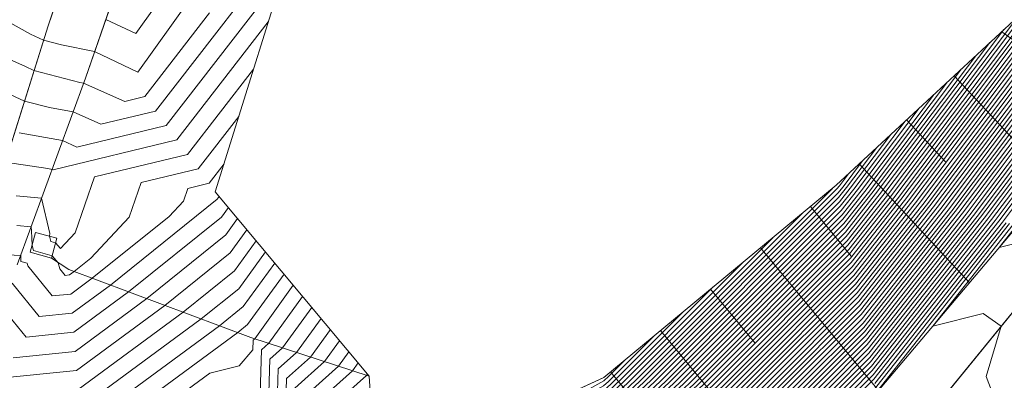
# Model space of a CAD drawing. Header units: metres. Extents: x 3490449 to 3490968, y 5754217 to 5754743.
# Tile 179 of 212: x 3490864 to 3490895, y 5754624 to 5754635. Entities that reach past the tile are written whole.
import ezdxf

# ---------------------------------------------------------------- set-up
doc = ezdxf.new("R2010")
doc.units = ezdxf.units.M
doc.header["$LTSCALE"] = 0.25
doc.linetypes.add('Kartierung-07$0$AUSGEZOGEN', pattern=[0])
for name, color, linetype, lineweight, true_color in [('Kartierung-07$0$$BOESCHUNG', 7, 'Continuous', 18, 0x82563a), ('Kartierung-07$0$$BRUCH', 7, 'Continuous', 18, 0x82563a), ('Kartierung-07$0$$HOEHEN_Haupt', 7, 'Continuous', 18, 0x82563a), ('Kartierung-07$0$$HOEHEN_Mittel', 7, 'Continuous', 18, 0x82563a), ('Kartierung-07$0$B_Befestigt', 7, 'Continuous', 18, 0x82563a), ('Kartierung-07$0$B_Boeschung_OK', 7, 'Continuous', 18, 0x82563a), ('Kartierung-07$0$B_Gelaendeknick', 7, 'Continuous', 18, 0x82563a), ('Kartierung-07$0$B_Mauer', 7, 'Kartierung-07$0$AUSGEZOGEN', 18, 0x82563a), ('Kartierung-07$0$B_Zaun', 7, 'Kartierung-07$0$AUSGEZOGEN', 18, 0x82563a), ('Kartierung-07$0$Hilfe_DGM', 7, 'Continuous', 18, 0x82563a)]:
    doc.layers.add(name, color=color, linetype=linetype, lineweight=lineweight, true_color=true_color)

msp = doc.modelspace()

# ---------------------------------------------------------------- linework, layer by layer
at = {"layer": 'Kartierung-07$0$$BOESCHUNG', "ltscale": 0.02}
for p, q in [((3490894.593, 5754634.502, 157.217), (3490895.96, 5754633.502, 155.763)), ((3490893.127, 5754633.141, 157.553), (3490896.113, 5754629.924, 153.333)), ((3490891.661, 5754631.78, 157.889), (3490892.86, 5754630.489, 156.221)), ((3490890.195, 5754630.42, 158.225), (3490893.6, 5754626.752, 153.445)), ((3490888.691, 5754629.103, 158.474), (3490889.953, 5754627.578, 156.64)), ((3490887.15, 5754627.829, 158.642), (3490890.792, 5754623.427, 153.582)), ((3490885.609, 5754626.554, 158.809), (3490886.973, 5754624.905, 156.903)), ((3490884.068, 5754625.279, 158.977), (3490887.792, 5754620.778, 153.733)), ((3490882.527, 5754624.004, 159.145), (3490883.923, 5754622.316, 157.164))]:
    msp.add_line(p, q, dxfattribs=at)
at = {"layer": 'Kartierung-07$0$$BRUCH', "ltscale": 0.02}
for p, q in [((3490865.17, 5754634.686), (3490867.947, 5754642.772)), ((3490869.152, 5754641.207), (3490866.321, 5754633.071)), ((3490865.17, 5754634.686), (3490862.993, 5754627.749)), ((3490889.489, 5754629.764), (3490894.966, 5754634.848)), ((3490864.218, 5754627.303), (3490866.321, 5754633.071)), ((3490882.316, 5754623.829), (3490889.489, 5754629.764)), ((3490864.621, 5754627.694), (3490864.784, 5754628.308)), ((3490864.784, 5754628.308), (3490865.437, 5754628.126)), ((3490890.733, 5754623.357), (3490895.094, 5754628.521)), ((3490865.274, 5754627.512), (3490865.437, 5754628.126)), ((3490864.621, 5754627.694), (3490865.274, 5754627.512)), ((3490865.814, 5754627.159), (3490865.274, 5754627.512)), ((3490891.819, 5754622.026), (3490896.23, 5754627.444)), ((3490871.425, 5754625.068), (3490865.814, 5754627.159)), ((3490875.081, 5754623.869), (3490871.425, 5754625.068)), ((3490875.297, 5754620.6), (3490882.316, 5754623.829))]:
    msp.add_line(p, q, dxfattribs=at)
at = {"layer": 'Kartierung-07$0$$HOEHEN_Haupt', "ltscale": 0.02}
for points in [[(3490863.437, 5754632.817), (3490864.44, 5754632.361), (3490865.218, 5754632.158), (3490865.94, 5754632.025), (3490866.8, 5754631.644), (3490868.486, 5754632.05), (3490872.874, 5754637.72)], [(3490856.34, 5754586.144), (3490856.648, 5754586.81), (3490858.784, 5754591.035), (3490860.537, 5754593.491), (3490861.584, 5754595.324), (3490863.228, 5754597.69), (3490864.441, 5754599.808), (3490865.76, 5754601.983), (3490865.894, 5754602.201), (3490867.088, 5754603.774), (3490868.352, 5754605.815), (3490870.507, 5754608.039), (3490872.008, 5754610.013), (3490872.719, 5754611.154), (3490874.82, 5754613.423), (3490876.287, 5754615.182), (3490877.216, 5754616.88), (3490878.457, 5754618.368), (3490882.283, 5754620.505), (3490884.15, 5754622.278), (3490885.585, 5754623.646), (3490889.848, 5754627.913), (3490891.039, 5754629.42), (3490894.97, 5754634.628)], [(3490857.1, 5754585.696), (3490857.741, 5754587.081), (3490859.503, 5754590.567), (3490860.95, 5754592.594), (3490862.365, 5754595.07), (3490863.726, 5754597.029), (3490865.271, 5754599.727), (3490866.367, 5754601.534), (3490866.53, 5754601.8), (3490867.985, 5754603.716), (3490869.042, 5754605.424), (3490870.845, 5754607.285), (3490872.559, 5754609.538), (3490873.37, 5754610.84), (3490875.133, 5754612.744), (3490876.802, 5754614.744), (3490877.582, 5754616.17), (3490879.06, 5754617.943), (3490882.275, 5754619.739), (3490884.574, 5754621.92), (3490886.338, 5754623.603), (3490889.978, 5754627.246), (3490891.598, 5754629.296), (3490894.987, 5754633.786)], [(3490863.61, 5754599.89), (3490865.153, 5754602.431), (3490865.257, 5754602.602), (3490866.191, 5754603.832), (3490867.662, 5754606.207), (3490870.169, 5754608.794), (3490871.458, 5754610.489), (3490872.068, 5754611.468), (3490874.507, 5754614.102), (3490875.772, 5754615.619), (3490876.85, 5754617.589), (3490877.855, 5754618.794), (3490882.291, 5754621.272), (3490883.727, 5754622.636), (3490884.831, 5754623.688), (3490889.719, 5754628.581), (3490890.48, 5754629.544), (3490893.357, 5754633.354)], [(3490895.005, 5754632.944), (3490892.157, 5754629.172), (3490890.107, 5754626.579), (3490887.092, 5754623.561), (3490884.997, 5754621.563), (3490882.268, 5754618.972), (3490879.663, 5754617.517), (3490877.948, 5754615.461), (3490877.317, 5754614.307), (3490875.446, 5754612.065), (3490874.022, 5754610.526), (3490873.11, 5754609.062), (3490871.184, 5754606.53), (3490869.733, 5754605.032), (3490868.882, 5754603.658), (3490867.166, 5754601.399), (3490866.975, 5754601.086), (3490866.101, 5754599.646), (3490864.224, 5754596.368), (3490863.146, 5754594.815), (3490861.363, 5754591.697), (3490860.223, 5754590.1), (3490858.834, 5754587.352), (3490857.861, 5754585.249)], [(3490858.621, 5754584.801), (3490859.927, 5754587.623), (3490860.943, 5754589.632), (3490861.776, 5754590.8), (3490863.926, 5754594.561), (3490864.722, 5754595.707), (3490866.931, 5754599.565), (3490867.582, 5754600.637), (3490867.803, 5754600.998), (3490869.778, 5754603.6), (3490870.423, 5754604.641), (3490871.522, 5754605.775), (3490873.661, 5754608.587), (3490874.673, 5754610.212), (3490875.759, 5754611.386), (3490877.832, 5754613.869), (3490878.314, 5754614.751), (3490880.265, 5754617.092), (3490882.26, 5754618.206), (3490885.42, 5754621.205), (3490887.846, 5754623.519), (3490890.237, 5754625.912), (3490892.716, 5754629.048), (3490895.022, 5754632.103)], [(3490862.78, 5754599.971), (3490864.546, 5754602.88), (3490864.621, 5754603.003), (3490865.294, 5754603.89), (3490866.972, 5754606.598), (3490869.831, 5754609.549), (3490870.907, 5754610.964), (3490871.417, 5754611.782), (3490874.193, 5754614.782), (3490875.257, 5754616.056), (3490876.484, 5754618.298), (3490877.252, 5754619.219), (3490882.298, 5754622.038), (3490883.304, 5754622.993), (3490884.077, 5754623.73), (3490889.589, 5754629.248), (3490889.922, 5754629.668), (3490891.177, 5754631.33)], [(3490859.382, 5754584.354), (3490861.02, 5754587.894), (3490861.662, 5754589.164), (3490862.189, 5754589.903), (3490864.707, 5754594.307), (3490865.221, 5754595.046), (3490867.762, 5754599.484), (3490868.189, 5754600.188), (3490868.439, 5754600.597), (3490870.675, 5754603.542), (3490871.113, 5754604.25), (3490871.86, 5754605.02), (3490874.211, 5754608.112), (3490875.324, 5754609.898), (3490876.072, 5754610.706), (3490878.347, 5754613.432), (3490878.68, 5754614.042), (3490880.868, 5754616.666), (3490882.252, 5754617.439), (3490885.843, 5754620.847), (3490888.6, 5754623.477), (3490890.366, 5754625.245), (3490893.274, 5754628.925), (3490895.039, 5754631.261)], [(3490860.142, 5754583.907), (3490862.113, 5754588.165), (3490862.382, 5754588.697), (3490862.602, 5754589.006), (3490865.488, 5754594.052), (3490865.719, 5754594.385), (3490868.592, 5754599.403), (3490868.797, 5754599.74), (3490869.076, 5754600.197), (3490871.572, 5754603.484), (3490871.804, 5754603.858), (3490872.198, 5754604.266), (3490874.762, 5754607.636), (3490875.976, 5754609.584), (3490876.385, 5754610.027), (3490878.861, 5754612.995), (3490879.046, 5754613.332), (3490881.471, 5754616.241), (3490882.245, 5754616.673), (3490886.266, 5754620.49), (3490889.354, 5754623.434), (3490890.496, 5754624.578), (3490893.833, 5754628.801), (3490895.056, 5754630.42)], [(3490863.278, 5754627.645), (3490864.325, 5754627.595), (3490864.334, 5754627.415), (3490864.521, 5754627.363), (3490864.545, 5754627.273), (3490865.3, 5754626.346), (3490865.871, 5754626.405), (3490866.532, 5754626.891), (3490868.906, 5754628.802), (3490869.346, 5754629.27), (3490869.481, 5754629.664), (3490870.136, 5754629.822), (3490870.599, 5754630.42)], [(3490870.347, 5754600.632), (3490872.469, 5754603.426), (3490872.494, 5754603.467), (3490872.537, 5754603.511), (3490875.313, 5754607.161), (3490876.627, 5754609.271), (3490876.699, 5754609.348), (3490879.376, 5754612.557), (3490879.412, 5754612.623), (3490882.073, 5754615.815), (3490882.237, 5754615.906), (3490886.689, 5754620.132), (3490890.107, 5754623.392), (3490890.625, 5754623.911), (3490894.392, 5754628.677), (3490895.073, 5754629.578)], [(3490863.984, 5754603.404), (3490864.398, 5754603.948), (3490866.281, 5754606.99), (3490869.492, 5754610.303), (3490870.356, 5754611.439), (3490870.765, 5754612.096), (3490873.88, 5754615.461), (3490874.742, 5754616.494), (3490876.118, 5754619.008), (3490876.649, 5754619.645), (3490882.306, 5754622.805), (3490882.881, 5754623.351), (3490883.323, 5754623.773), (3490888.451, 5754628.905)], [(3490868.66, 5754586.649), (3490874.556, 5754593.982), (3490875.176, 5754594.956), (3490878.273, 5754599.882), (3490880.711, 5754603.813), (3490883.324, 5754608.026), (3490886.189, 5754611.815), (3490890.081, 5754616.963), (3490890.086, 5754616.973), (3490890.127, 5754617.016), (3490891.533, 5754618.86), (3490893.066, 5754620.87), (3490893.926, 5754622.205), (3490894.442, 5754622.996), (3490894.114, 5754623.861), (3490894.576, 5754625.412), (3490894.023, 5754625.803), (3490892.473, 5754625.418), (3490894.951, 5754628.553)], [(3490871.592, 5754628.048), (3490870.924, 5754627.123), (3490869.338, 5754625.846), (3490866.095, 5754623.46), (3490863.291, 5754623.171)], [(3490873.022, 5754626.335), (3490871.977, 5754624.887), (3490871.754, 5754624.688), (3490871.715, 5754623.327), (3490869.766, 5754621.058), (3490866.847, 5754620.319), (3490866.707, 5754620.271), (3490866.322, 5754620.292), (3490865.448, 5754620.194), (3490861.941, 5754619.014)], [(3490863.501, 5754604.006), (3490865.591, 5754607.381), (3490869.154, 5754611.058), (3490869.806, 5754611.915), (3490870.114, 5754612.41), (3490873.567, 5754616.14), (3490874.227, 5754616.931), (3490875.752, 5754619.717), (3490876.047, 5754620.071), (3490882.313, 5754623.571), (3490882.458, 5754623.709), (3490882.569, 5754623.815), (3490883.859, 5754625.106)], [(3490874.452, 5754624.623), (3490874.133, 5754624.18), (3490873.04, 5754623.205), (3490872.91, 5754618.659), (3490872.682, 5754618.243), (3490872.628, 5754618.178), (3490868.16, 5754613.351), (3490868.153, 5754613.341), (3490868.139, 5754613.322), (3490867.964, 5754613.142), (3490866.104, 5754612.745), (3490865.72, 5754612.624), (3490861.462, 5754614.308)]]:
    msp.add_lwpolyline(points, dxfattribs=at)
at = {"layer": 'Kartierung-07$0$$HOEHEN_Mittel', "ltscale": 0.02}
for points in [[(3490863.566, 5754635.013), (3490864.629, 5754634.426), (3490865.031, 5754634.244), (3490865.589, 5754634.098), (3490866.605, 5754633.887), (3490867.939, 5754633.253), (3490871.157, 5754637.755)], [(3490866.951, 5754634.881), (3490867.877, 5754634.441), (3490870.111, 5754637.567)], [(3490864.283, 5754631.384), (3490865.617, 5754631.139), (3490866.062, 5754630.942), (3490868.816, 5754631.604), (3490872.419, 5754636.26)], [(3490863.478, 5754633.874), (3490864.471, 5754633.423), (3490864.736, 5754633.302), (3490866.153, 5754632.932), (3490866.263, 5754632.912), (3490867.537, 5754632.347), (3490868.156, 5754632.496), (3490870.155, 5754635.079)], [(3490894.967, 5754634.796), (3490890.927, 5754629.445), (3490889.822, 5754628.047), (3490885.434, 5754623.654), (3490884.066, 5754622.35), (3490882.284, 5754620.659), (3490878.337, 5754618.453), (3490877.143, 5754617.021), (3490876.184, 5754615.269), (3490874.757, 5754613.559), (3490872.589, 5754611.217), (3490871.898, 5754610.108), (3490870.44, 5754608.19), (3490868.214, 5754605.894), (3490866.909, 5754603.786), (3490865.766, 5754602.282), (3490865.639, 5754602.073), (3490864.275, 5754599.825), (3490863.128, 5754597.822), (3490861.428, 5754595.375), (3490860.454, 5754593.671), (3490858.64, 5754591.129), (3490856.43, 5754586.756), (3490856.188, 5754586.233)], [(3490863.85, 5754630.479), (3490865.166, 5754630.277), (3490865.294, 5754630.253), (3490865.325, 5754630.24), (3490869.146, 5754631.159), (3490871.964, 5754634.8)], [(3490894.665, 5754634.569), (3490890.816, 5754629.47), (3490889.797, 5754628.18), (3490885.283, 5754623.663), (3490883.981, 5754622.421), (3490882.286, 5754620.812), (3490878.216, 5754618.539), (3490877.07, 5754617.163), (3490876.081, 5754615.356), (3490874.694, 5754613.695), (3490872.459, 5754611.28), (3490871.788, 5754610.203), (3490870.372, 5754608.341), (3490868.076, 5754605.972), (3490866.729, 5754603.798), (3490865.639, 5754602.362), (3490865.517, 5754602.162), (3490864.109, 5754599.841), (3490863.028, 5754597.954), (3490861.272, 5754595.426), (3490860.371, 5754593.85), (3490858.496, 5754591.222), (3490856.211, 5754586.702), (3490856.036, 5754586.323)], [(3490856.492, 5754586.054), (3490856.867, 5754586.865), (3490858.928, 5754590.942), (3490860.619, 5754593.312), (3490861.74, 5754595.273), (3490863.327, 5754597.558), (3490864.607, 5754599.792), (3490865.882, 5754601.893), (3490866.021, 5754602.121), (3490867.267, 5754603.763), (3490868.49, 5754605.737), (3490870.575, 5754607.888), (3490872.119, 5754609.918), (3490872.849, 5754611.091), (3490874.882, 5754613.287), (3490876.39, 5754615.094), (3490877.289, 5754616.738), (3490878.578, 5754618.283), (3490882.281, 5754620.352), (3490884.235, 5754622.207), (3490885.735, 5754623.637), (3490889.874, 5754627.78), (3490891.151, 5754629.395), (3490894.974, 5754634.459)], [(3490855.992, 5754586.648), (3490858.352, 5754591.316), (3490860.289, 5754594.03), (3490861.116, 5754595.477), (3490862.929, 5754598.087), (3490863.943, 5754599.857), (3490865.396, 5754602.252), (3490865.512, 5754602.442), (3490866.55, 5754603.809), (3490867.938, 5754606.05), (3490870.304, 5754608.492), (3490871.678, 5754610.298), (3490872.328, 5754611.342), (3490874.632, 5754613.831), (3490875.978, 5754615.444), (3490876.997, 5754617.305), (3490878.096, 5754618.624), (3490882.287, 5754620.965), (3490883.897, 5754622.493), (3490885.132, 5754623.671), (3490889.771, 5754628.314), (3490890.704, 5754629.495), (3490894.229, 5754634.164)], [(3490856.644, 5754585.965), (3490857.085, 5754586.919), (3490859.072, 5754590.848), (3490860.702, 5754593.133), (3490861.896, 5754595.222), (3490863.427, 5754597.426), (3490864.773, 5754599.776), (3490866.003, 5754601.803), (3490866.148, 5754602.041), (3490867.447, 5754603.751), (3490868.628, 5754605.659), (3490870.642, 5754607.737), (3490872.229, 5754609.823), (3490872.98, 5754611.028), (3490874.945, 5754613.152), (3490876.493, 5754615.007), (3490877.363, 5754616.596), (3490878.699, 5754618.198), (3490882.28, 5754620.199), (3490884.32, 5754622.135), (3490885.886, 5754623.629), (3490889.9, 5754627.647), (3490891.263, 5754629.371), (3490894.977, 5754634.291)], [(3490856.796, 5754585.875), (3490857.304, 5754586.973), (3490859.216, 5754590.755), (3490860.784, 5754592.953), (3490862.053, 5754595.171), (3490863.527, 5754597.293), (3490864.939, 5754599.76), (3490866.124, 5754601.714), (3490866.275, 5754601.961), (3490867.626, 5754603.739), (3490868.766, 5754605.58), (3490870.71, 5754607.586), (3490872.339, 5754609.728), (3490873.11, 5754610.966), (3490875.008, 5754613.016), (3490876.596, 5754614.919), (3490877.436, 5754616.454), (3490878.819, 5754618.113), (3490882.278, 5754620.046), (3490884.404, 5754622.064), (3490886.037, 5754623.62), (3490889.926, 5754627.513), (3490891.374, 5754629.346), (3490894.981, 5754634.123)], [(3490893.793, 5754633.759), (3490890.592, 5754629.519), (3490889.745, 5754628.447), (3490884.981, 5754623.68), (3490883.812, 5754622.564), (3490882.289, 5754621.119), (3490877.975, 5754618.709), (3490876.923, 5754617.447), (3490875.875, 5754615.531), (3490874.569, 5754613.967), (3490872.198, 5754611.405), (3490871.568, 5754610.393), (3490870.237, 5754608.643), (3490867.8, 5754606.128), (3490866.371, 5754603.821), (3490865.384, 5754602.522), (3490865.274, 5754602.342), (3490863.776, 5754599.873), (3490862.829, 5754598.219), (3490860.96, 5754595.527), (3490860.206, 5754594.209), (3490858.208, 5754591.409), (3490855.774, 5754586.594)], [(3490856.948, 5754585.786), (3490857.523, 5754587.027), (3490859.359, 5754590.661), (3490860.867, 5754592.774), (3490862.209, 5754595.12), (3490863.626, 5754597.161), (3490865.105, 5754599.743), (3490866.246, 5754601.624), (3490866.403, 5754601.881), (3490867.805, 5754603.728), (3490868.904, 5754605.502), (3490870.778, 5754607.436), (3490872.449, 5754609.633), (3490873.24, 5754610.903), (3490875.07, 5754612.88), (3490876.699, 5754614.832), (3490877.509, 5754616.312), (3490878.94, 5754618.028), (3490882.277, 5754619.892), (3490884.489, 5754621.992), (3490886.188, 5754623.612), (3490889.952, 5754627.38), (3490891.486, 5754629.321), (3490894.984, 5754633.954)], [(3490894.991, 5754633.618), (3490891.71, 5754629.272), (3490890.004, 5754627.113), (3490886.489, 5754623.595), (3490884.658, 5754621.849), (3490882.274, 5754619.586), (3490879.181, 5754617.858), (3490877.655, 5754616.028), (3490876.905, 5754614.657), (3490875.195, 5754612.608), (3490873.501, 5754610.777), (3490872.669, 5754609.443), (3490870.913, 5754607.134), (3490869.181, 5754605.346), (3490868.164, 5754603.705), (3490866.657, 5754601.72), (3490866.489, 5754601.444), (3490865.437, 5754599.711), (3490863.826, 5754596.897), (3490862.521, 5754595.019), (3490861.032, 5754592.415), (3490859.647, 5754590.474), (3490857.96, 5754587.135), (3490857.252, 5754585.607)], [(3490857.405, 5754585.517), (3490858.178, 5754587.19), (3490859.791, 5754590.38), (3490861.115, 5754592.235), (3490862.677, 5754594.968), (3490863.925, 5754596.765), (3490865.603, 5754599.695), (3490866.61, 5754601.355), (3490866.785, 5754601.64), (3490868.343, 5754603.693), (3490869.319, 5754605.267), (3490870.981, 5754606.983), (3490872.779, 5754609.348), (3490873.631, 5754610.714), (3490875.258, 5754612.472), (3490877.008, 5754614.569), (3490877.729, 5754615.886), (3490879.301, 5754617.773), (3490882.272, 5754619.432), (3490884.743, 5754621.777), (3490886.64, 5754623.587), (3490890.03, 5754626.979), (3490891.822, 5754629.247), (3490894.994, 5754633.449)], [(3490857.557, 5754585.428), (3490858.397, 5754587.244), (3490859.935, 5754590.287), (3490861.198, 5754592.056), (3490862.833, 5754594.917), (3490864.025, 5754596.632), (3490865.769, 5754599.679), (3490866.732, 5754601.265), (3490866.912, 5754601.56), (3490868.523, 5754603.681), (3490869.457, 5754605.189), (3490871.048, 5754606.832), (3490872.89, 5754609.253), (3490873.761, 5754610.652), (3490875.321, 5754612.336), (3490877.111, 5754614.482), (3490877.802, 5754615.744), (3490879.422, 5754617.687), (3490882.271, 5754619.279), (3490884.827, 5754621.706), (3490886.791, 5754623.578), (3490890.056, 5754626.846), (3490891.933, 5754629.222), (3490894.998, 5754633.281)], [(3490864.191, 5754629.44), (3490864.971, 5754629.367), (3490865.223, 5754628.275), (3490865.215, 5754628.188), (3490865.254, 5754628.029), (3490865.401, 5754627.989), (3490865.558, 5754627.816), (3490866.005, 5754628.292), (3490866.601, 5754630.022), (3490869.476, 5754630.713), (3490871.509, 5754633.34)], [(3490895.001, 5754633.113), (3490892.045, 5754629.197), (3490890.081, 5754626.713), (3490886.941, 5754623.57), (3490884.912, 5754621.634), (3490882.269, 5754619.126), (3490879.542, 5754617.602), (3490877.875, 5754615.603), (3490877.214, 5754614.394), (3490875.383, 5754612.201), (3490873.891, 5754610.589), (3490873, 5754609.158), (3490871.116, 5754606.681), (3490869.595, 5754605.111), (3490868.702, 5754603.67), (3490867.039, 5754601.48), (3490866.853, 5754601.175), (3490865.935, 5754599.662), (3490864.125, 5754596.5), (3490862.989, 5754594.866), (3490861.28, 5754591.877), (3490860.079, 5754590.193), (3490858.616, 5754587.298), (3490857.709, 5754585.338)], [(3490863.444, 5754599.906), (3490865.031, 5754602.521), (3490865.13, 5754602.682), (3490866.012, 5754603.844), (3490867.524, 5754606.285), (3490870.101, 5754608.945), (3490871.348, 5754610.584), (3490871.938, 5754611.531), (3490874.444, 5754614.238), (3490875.669, 5754615.706), (3490876.777, 5754617.731), (3490877.734, 5754618.879), (3490882.292, 5754621.425), (3490883.643, 5754622.707), (3490884.68, 5754623.696), (3490889.693, 5754628.714), (3490890.369, 5754629.569), (3490892.921, 5754632.95)], [(3490895.008, 5754632.776), (3490892.269, 5754629.148), (3490890.133, 5754626.446), (3490887.243, 5754623.553), (3490885.081, 5754621.491), (3490882.266, 5754618.819), (3490879.783, 5754617.432), (3490878.021, 5754615.319), (3490877.42, 5754614.219), (3490875.509, 5754611.929), (3490874.152, 5754610.463), (3490873.22, 5754608.967), (3490871.251, 5754606.379), (3490869.871, 5754604.954), (3490869.061, 5754603.647), (3490867.294, 5754601.319), (3490867.096, 5754600.996), (3490866.267, 5754599.63), (3490864.324, 5754596.236), (3490863.302, 5754594.764), (3490861.446, 5754591.518), (3490860.367, 5754590.006), (3490859.053, 5754587.406), (3490858.013, 5754585.159)], [(3490895.011, 5754632.608), (3490892.38, 5754629.123), (3490890.159, 5754626.312), (3490887.394, 5754623.544), (3490885.166, 5754621.42), (3490882.265, 5754618.666), (3490879.904, 5754617.347), (3490878.095, 5754615.177), (3490877.523, 5754614.132), (3490875.571, 5754611.793), (3490874.282, 5754610.401), (3490873.33, 5754608.872), (3490871.319, 5754606.228), (3490870.009, 5754604.876), (3490869.24, 5754603.635), (3490867.421, 5754601.239), (3490867.218, 5754600.906), (3490866.433, 5754599.614), (3490864.423, 5754596.104), (3490863.458, 5754594.714), (3490861.528, 5754591.338), (3490860.511, 5754589.913), (3490859.271, 5754587.461), (3490858.165, 5754585.07)], [(3490863.278, 5754599.922), (3490864.91, 5754602.611), (3490865.003, 5754602.763), (3490865.833, 5754603.856), (3490867.386, 5754606.363), (3490870.034, 5754609.096), (3490871.237, 5754610.679), (3490871.807, 5754611.593), (3490874.381, 5754614.374), (3490875.566, 5754615.794), (3490876.704, 5754617.873), (3490877.614, 5754618.964), (3490882.294, 5754621.579), (3490883.558, 5754622.779), (3490884.529, 5754623.705), (3490889.667, 5754628.847), (3490890.257, 5754629.594), (3490892.485, 5754632.545)], [(3490858.317, 5754584.98), (3490859.49, 5754587.515), (3490860.655, 5754589.819), (3490861.611, 5754591.159), (3490863.614, 5754594.663), (3490864.523, 5754595.972), (3490866.599, 5754599.597), (3490867.339, 5754600.816), (3490867.548, 5754601.159), (3490869.42, 5754603.623), (3490870.147, 5754604.798), (3490871.387, 5754606.077), (3490873.44, 5754608.777), (3490874.412, 5754610.338), (3490875.634, 5754611.657), (3490877.626, 5754614.044), (3490878.168, 5754615.035), (3490880.024, 5754617.262), (3490882.263, 5754618.513), (3490885.251, 5754621.348), (3490887.544, 5754623.536), (3490890.185, 5754626.179), (3490892.492, 5754629.098), (3490895.015, 5754632.439)], [(3490858.469, 5754584.891), (3490859.709, 5754587.569), (3490860.799, 5754589.726), (3490861.693, 5754590.98), (3490863.77, 5754594.612), (3490864.623, 5754595.839), (3490866.765, 5754599.581), (3490867.46, 5754600.727), (3490867.675, 5754601.079), (3490869.599, 5754603.612), (3490870.285, 5754604.719), (3490871.454, 5754605.926), (3490873.55, 5754608.682), (3490874.543, 5754610.275), (3490875.697, 5754611.521), (3490877.729, 5754613.957), (3490878.241, 5754614.893), (3490880.145, 5754617.177), (3490882.261, 5754618.359), (3490885.335, 5754621.277), (3490887.695, 5754623.527), (3490890.211, 5754626.045), (3490892.604, 5754629.073), (3490895.018, 5754632.271)], [(3490858.773, 5754584.712), (3490860.146, 5754587.677), (3490861.087, 5754589.539), (3490861.859, 5754590.621), (3490864.082, 5754594.51), (3490864.822, 5754595.575), (3490867.097, 5754599.549), (3490867.703, 5754600.547), (3490867.93, 5754600.918), (3490869.958, 5754603.589), (3490870.561, 5754604.563), (3490871.59, 5754605.624), (3490873.771, 5754608.492), (3490874.803, 5754610.149), (3490875.822, 5754611.25), (3490877.935, 5754613.782), (3490878.387, 5754614.609), (3490880.386, 5754617.007), (3490882.258, 5754618.053), (3490885.504, 5754621.134), (3490887.997, 5754623.51), (3490890.263, 5754625.779), (3490892.827, 5754629.024), (3490895.025, 5754631.934)], [(3490863.112, 5754599.938), (3490864.788, 5754602.701), (3490864.875, 5754602.843), (3490865.653, 5754603.867), (3490867.248, 5754606.442), (3490869.966, 5754609.247), (3490871.127, 5754610.774), (3490871.677, 5754611.656), (3490874.319, 5754614.51), (3490875.463, 5754615.881), (3490876.631, 5754618.015), (3490877.493, 5754619.049), (3490882.295, 5754621.732), (3490883.474, 5754622.85), (3490884.378, 5754623.713), (3490889.641, 5754628.981), (3490890.145, 5754629.619), (3490892.049, 5754632.14)], [(3490858.926, 5754584.622), (3490860.364, 5754587.731), (3490861.23, 5754589.445), (3490861.941, 5754590.441), (3490864.239, 5754594.459), (3490864.922, 5754595.443), (3490867.263, 5754599.532), (3490867.825, 5754600.458), (3490868.057, 5754600.838), (3490870.137, 5754603.577), (3490870.699, 5754604.484), (3490871.657, 5754605.473), (3490873.881, 5754608.397), (3490874.934, 5754610.087), (3490875.884, 5754611.114), (3490878.038, 5754613.695), (3490878.461, 5754614.467), (3490880.507, 5754616.921), (3490882.257, 5754617.899), (3490885.589, 5754621.062), (3490888.147, 5754623.502), (3490890.289, 5754625.645), (3490892.939, 5754628.999), (3490895.028, 5754631.766)], [(3490862.946, 5754599.955), (3490864.667, 5754602.79), (3490864.748, 5754602.923), (3490865.474, 5754603.879), (3490867.11, 5754606.52), (3490869.898, 5754609.398), (3490871.017, 5754610.869), (3490871.547, 5754611.719), (3490874.256, 5754614.646), (3490875.36, 5754615.969), (3490876.557, 5754618.157), (3490877.373, 5754619.134), (3490882.297, 5754621.885), (3490883.389, 5754622.922), (3490884.228, 5754623.722), (3490889.615, 5754629.114), (3490890.033, 5754629.643), (3490891.613, 5754631.735)], [(3490864.211, 5754628.522), (3490864.648, 5754628.481), (3490864.655, 5754628.356), (3490864.677, 5754627.907), (3490864.718, 5754627.745), (3490865.293, 5754627.585), (3490865.485, 5754627.374), (3490865.536, 5754627.184), (3490865.701, 5754626.981), (3490865.827, 5754626.994), (3490865.971, 5754627.1), (3490866.49, 5754627.518), (3490867.675, 5754628.781), (3490868.041, 5754629.843), (3490869.806, 5754630.268), (3490871.054, 5754631.88)], [(3490859.078, 5754584.533), (3490860.583, 5754587.786), (3490861.374, 5754589.351), (3490862.024, 5754590.262), (3490864.395, 5754594.408), (3490865.021, 5754595.311), (3490867.43, 5754599.516), (3490867.946, 5754600.368), (3490868.185, 5754600.758), (3490870.316, 5754603.565), (3490870.837, 5754604.406), (3490871.725, 5754605.322), (3490873.991, 5754608.302), (3490875.064, 5754610.024), (3490875.947, 5754610.978), (3490878.141, 5754613.607), (3490878.534, 5754614.325), (3490880.627, 5754616.836), (3490882.255, 5754617.746), (3490885.674, 5754620.991), (3490888.298, 5754623.494), (3490890.315, 5754625.512), (3490893.051, 5754628.974), (3490895.032, 5754631.598)], [(3490895.035, 5754631.43), (3490893.163, 5754628.949), (3490890.341, 5754625.378), (3490888.449, 5754623.485), (3490885.758, 5754620.919), (3490882.254, 5754617.593), (3490880.748, 5754616.751), (3490878.607, 5754614.184), (3490878.244, 5754613.52), (3490876.01, 5754610.842), (3490875.194, 5754609.961), (3490874.101, 5754608.207), (3490871.793, 5754605.171), (3490870.975, 5754604.328), (3490870.496, 5754603.554), (3490868.312, 5754600.678), (3490868.068, 5754600.278), (3490867.596, 5754599.5), (3490865.121, 5754595.178), (3490864.551, 5754594.357), (3490862.107, 5754590.082), (3490861.518, 5754589.258), (3490860.802, 5754587.84), (3490859.23, 5754584.443)], [(3490859.534, 5754584.264), (3490861.239, 5754587.948), (3490861.806, 5754589.071), (3490862.272, 5754589.724), (3490864.863, 5754594.256), (3490865.32, 5754594.914), (3490867.928, 5754599.467), (3490868.311, 5754600.099), (3490868.566, 5754600.517), (3490870.854, 5754603.531), (3490871.251, 5754604.171), (3490871.928, 5754604.87), (3490874.321, 5754608.017), (3490875.455, 5754609.836), (3490876.135, 5754610.571), (3490878.449, 5754613.345), (3490878.753, 5754613.9), (3490880.989, 5754616.581), (3490882.251, 5754617.286), (3490885.927, 5754620.776), (3490888.75, 5754623.468), (3490890.392, 5754625.112), (3490893.386, 5754628.9), (3490895.042, 5754631.093)], [(3490859.686, 5754584.175), (3490861.457, 5754588.002), (3490861.95, 5754588.977), (3490862.355, 5754589.544), (3490865.019, 5754594.205), (3490865.42, 5754594.782), (3490868.094, 5754599.451), (3490868.432, 5754600.009), (3490868.694, 5754600.437), (3490871.034, 5754603.519), (3490871.389, 5754604.093), (3490871.996, 5754604.719), (3490874.432, 5754607.922), (3490875.585, 5754609.773), (3490876.198, 5754610.435), (3490878.552, 5754613.257), (3490878.827, 5754613.758), (3490881.109, 5754616.496), (3490882.249, 5754617.133), (3490886.012, 5754620.704), (3490888.901, 5754623.46), (3490890.418, 5754624.978), (3490893.498, 5754628.875), (3490895.045, 5754630.925)], [(3490859.838, 5754584.086), (3490861.676, 5754588.057), (3490862.094, 5754588.884), (3490862.437, 5754589.365), (3490865.175, 5754594.154), (3490865.52, 5754594.65), (3490868.26, 5754599.435), (3490868.554, 5754599.919), (3490868.821, 5754600.357), (3490871.213, 5754603.507), (3490871.527, 5754604.015), (3490872.063, 5754604.568), (3490874.542, 5754607.827), (3490875.715, 5754609.71), (3490876.26, 5754610.299), (3490878.655, 5754613.17), (3490878.9, 5754613.616), (3490881.23, 5754616.411), (3490882.248, 5754616.98), (3490886.097, 5754620.633), (3490889.052, 5754623.451), (3490890.444, 5754624.845), (3490893.61, 5754628.85), (3490895.049, 5754630.756)], [(3490862.614, 5754599.987), (3490864.424, 5754602.97), (3490864.494, 5754603.083), (3490865.115, 5754603.902), (3490866.834, 5754606.676), (3490869.763, 5754609.7), (3490870.797, 5754611.059), (3490871.286, 5754611.845), (3490874.131, 5754614.917), (3490875.154, 5754616.144), (3490876.411, 5754618.44), (3490877.132, 5754619.305), (3490882.3, 5754622.192), (3490883.22, 5754623.065), (3490883.926, 5754623.739), (3490889.563, 5754629.381), (3490889.81, 5754629.693), (3490890.741, 5754630.926)], [(3490859.99, 5754583.996), (3490861.894, 5754588.111), (3490862.238, 5754588.79), (3490862.52, 5754589.185), (3490865.331, 5754594.103), (3490865.619, 5754594.517), (3490868.426, 5754599.419), (3490868.675, 5754599.83), (3490868.948, 5754600.277), (3490871.392, 5754603.496), (3490871.665, 5754603.936), (3490872.131, 5754604.417), (3490874.652, 5754607.732), (3490875.845, 5754609.647), (3490876.323, 5754610.163), (3490878.758, 5754613.082), (3490878.973, 5754613.474), (3490881.35, 5754616.326), (3490882.246, 5754616.826), (3490886.181, 5754620.561), (3490889.203, 5754623.443), (3490890.47, 5754624.711), (3490893.722, 5754628.825), (3490895.052, 5754630.588)], [(3490890.304, 5754630.521), (3490889.698, 5754629.718), (3490889.537, 5754629.514), (3490883.775, 5754623.747), (3490883.135, 5754623.137), (3490882.301, 5754622.345), (3490877.011, 5754619.39), (3490876.338, 5754618.582), (3490875.051, 5754616.231), (3490874.068, 5754615.053), (3490871.156, 5754611.907), (3490870.687, 5754611.154), (3490869.695, 5754609.851), (3490866.696, 5754606.755), (3490864.936, 5754603.914), (3490864.366, 5754603.164), (3490864.303, 5754603.059), (3490862.448, 5754600.003)], [(3490860.295, 5754583.817), (3490862.332, 5754588.219), (3490862.526, 5754588.603), (3490862.685, 5754588.826), (3490865.644, 5754594.001), (3490865.819, 5754594.253), (3490868.758, 5754599.386), (3490868.918, 5754599.65), (3490869.203, 5754600.116), (3490871.751, 5754603.473), (3490871.942, 5754603.78), (3490872.266, 5754604.115), (3490874.872, 5754607.541), (3490876.106, 5754609.522), (3490876.448, 5754609.891), (3490878.964, 5754612.907), (3490879.119, 5754613.19), (3490881.591, 5754616.155), (3490882.243, 5754616.52), (3490886.351, 5754620.418), (3490889.504, 5754623.426), (3490890.522, 5754624.444), (3490893.945, 5754628.776), (3490895.059, 5754630.251)], [(3490889.868, 5754630.116), (3490889.586, 5754629.742), (3490889.512, 5754629.648), (3490883.625, 5754623.756), (3490883.05, 5754623.208), (3490882.303, 5754622.498), (3490876.89, 5754619.475), (3490876.265, 5754618.724), (3490874.948, 5754616.319), (3490874.005, 5754615.189), (3490871.026, 5754611.97), (3490870.577, 5754611.249), (3490869.628, 5754610.002), (3490866.558, 5754606.833), (3490864.756, 5754603.925), (3490864.239, 5754603.244)], [(3490860.786, 5754584.46), (3490862.55, 5754588.273), (3490862.67, 5754588.51), (3490862.768, 5754588.647), (3490865.8, 5754593.951), (3490865.918, 5754594.121), (3490868.924, 5754599.37), (3490869.039, 5754599.56), (3490869.33, 5754600.036), (3490871.931, 5754603.461), (3490872.08, 5754603.702), (3490872.334, 5754603.964), (3490874.982, 5754607.446), (3490876.236, 5754609.459), (3490876.511, 5754609.756), (3490879.067, 5754612.82), (3490879.193, 5754613.048), (3490881.712, 5754616.07), (3490882.242, 5754616.366), (3490886.435, 5754620.347), (3490889.655, 5754623.417), (3490890.548, 5754624.311), (3490894.057, 5754628.751), (3490895.062, 5754630.083)], [(3490862.85, 5754588.468), (3490865.956, 5754593.9), (3490866.018, 5754593.989), (3490869.09, 5754599.354), (3490869.161, 5754599.471), (3490869.457, 5754599.956), (3490872.11, 5754603.449), (3490872.218, 5754603.623), (3490872.401, 5754603.813), (3490875.093, 5754607.351), (3490876.366, 5754609.396), (3490876.573, 5754609.62), (3490879.17, 5754612.732), (3490879.266, 5754612.907), (3490881.832, 5754615.985), (3490882.24, 5754616.213), (3490886.52, 5754620.275), (3490889.806, 5754623.409), (3490890.574, 5754624.178), (3490894.169, 5754628.726), (3490895.066, 5754629.915)], [(3490864.112, 5754603.324), (3490864.577, 5754603.937), (3490866.42, 5754606.911), (3490869.56, 5754610.152), (3490870.466, 5754611.344), (3490870.895, 5754612.033), (3490873.943, 5754615.325), (3490874.845, 5754616.406), (3490876.191, 5754618.866), (3490876.77, 5754619.56), (3490882.304, 5754622.652), (3490882.966, 5754623.28), (3490883.474, 5754623.764), (3490889.37, 5754629.665)], [(3490869.585, 5754599.876), (3490872.289, 5754603.438), (3490872.356, 5754603.545), (3490872.469, 5754603.662), (3490875.203, 5754607.256), (3490876.497, 5754609.333), (3490876.636, 5754609.484), (3490879.273, 5754612.645), (3490879.339, 5754612.765), (3490881.953, 5754615.9), (3490882.239, 5754616.06), (3490886.604, 5754620.204), (3490889.957, 5754623.401), (3490890.6, 5754624.044), (3490894.28, 5754628.701), (3490895.069, 5754629.746)], [(3490870.448, 5754629.419), (3490870.386, 5754629.333), (3490867.093, 5754626.682), (3490865.916, 5754625.816), (3490864.898, 5754625.711), (3490864.062, 5754626.739)], [(3490867.609, 5754586.646), (3490874.085, 5754594.701), (3490874.152, 5754594.805), (3490877.514, 5754600.154), (3490877.59, 5754600.276), (3490877.532, 5754600.237), (3490877.421, 5754600.484), (3490873.93, 5754601.577), (3490873.944, 5754603.733), (3490873.883, 5754604.517), (3490873.929, 5754604.774), (3490874.004, 5754605.201), (3490875.423, 5754607.066), (3490876.757, 5754609.208), (3490876.761, 5754609.212), (3490879.479, 5754612.47), (3490879.485, 5754612.481), (3490882.194, 5754615.73), (3490882.236, 5754615.753), (3490886.774, 5754620.061), (3490890.258, 5754623.384), (3490890.651, 5754623.777), (3490894.504, 5754628.652), (3490895.076, 5754629.41)], [(3490890.677, 5754623.644), (3490894.616, 5754628.627), (3490895.079, 5754629.241)], [(3490863.829, 5754625.896), (3490864.496, 5754625.076), (3490865.961, 5754625.227), (3490867.654, 5754626.473), (3490870.521, 5754628.78), (3490870.734, 5754629.076)], [(3490864.094, 5754624.441), (3490866.006, 5754624.638), (3490868.216, 5754626.264), (3490870.655, 5754628.228), (3490871.02, 5754628.733)], [(3490868.134, 5754586.648), (3490874.32, 5754594.341), (3490874.664, 5754594.88), (3490877.894, 5754600.018), (3490880.437, 5754604.118), (3490881.002, 5754605.028), (3490880.651, 5754606.242), (3490882.636, 5754608.858), (3490883.723, 5754610.281), (3490884.929, 5754612.523), (3490885.096, 5754612.832), (3490885.342, 5754613.464), (3490885.479, 5754613.733), (3490886.172, 5754615.096), (3490886.224, 5754615.727), (3490885.572, 5754615.612), (3490885.246, 5754617.127), (3490887.2, 5754619.644), (3490888.447, 5754621.352), (3490890.56, 5754623.367), (3490890.703, 5754623.51), (3490894.727, 5754628.602)], [(3490868.397, 5754586.648), (3490874.438, 5754594.162), (3490874.92, 5754594.918), (3490878.083, 5754599.95), (3490880.574, 5754603.966), (3490882.707, 5754607.405), (3490882.62, 5754607.706), (3490883.113, 5754608.355), (3490883.864, 5754609.338), (3490885.855, 5754612.094), (3490885.997, 5754612.277), (3490886.149, 5754612.474), (3490887.881, 5754614.864), (3490889.776, 5754617.274), (3490890.245, 5754617.888), (3490891.681, 5754619.771), (3490891.612, 5754621.592), (3490891.591, 5754621.769), (3490891.396, 5754621.776), (3490889.931, 5754622.405), (3490890.435, 5754623.095), (3490890.71, 5754623.358), (3490890.729, 5754623.377), (3490894.839, 5754628.578)], [(3490863.693, 5754623.806), (3490866.05, 5754624.049), (3490868.777, 5754626.055), (3490870.79, 5754627.675), (3490871.306, 5754628.391)], [(3490895.542, 5754628.096), (3490894.521, 5754627.842), (3490895.063, 5754628.528)], [(3490887.533, 5754628.145), (3490883.172, 5754623.781), (3490882.797, 5754623.423), (3490882.307, 5754622.958), (3490876.529, 5754619.73), (3490876.045, 5754619.15), (3490874.639, 5754616.581), (3490873.818, 5754615.597), (3490870.635, 5754612.158), (3490870.246, 5754611.534), (3490869.425, 5754610.454), (3490866.143, 5754607.068), (3490864.218, 5754603.96)], [(3490862.94, 5754622.541), (3490866.14, 5754622.871), (3490869.899, 5754625.637), (3490871.059, 5754626.571), (3490871.878, 5754627.706)], [(3490863.816, 5754622.038), (3490866.184, 5754622.283), (3490870.46, 5754625.428), (3490871.194, 5754626.018), (3490872.164, 5754627.363)], [(3490864.039, 5754603.972), (3490866.005, 5754607.146), (3490869.357, 5754610.605), (3490870.136, 5754611.629), (3490870.505, 5754612.221), (3490873.755, 5754615.732), (3490874.536, 5754616.668), (3490875.972, 5754619.292), (3490876.408, 5754619.815), (3490882.309, 5754623.112), (3490882.712, 5754623.494), (3490883.022, 5754623.789), (3490886.614, 5754627.385)], [(3490872.45, 5754627.021), (3490871.328, 5754625.466), (3490871.021, 5754625.219), (3490866.229, 5754621.694), (3490864.692, 5754621.535), (3490862.418, 5754620.77)], [(3490872.736, 5754626.678), (3490871.546, 5754625.028), (3490871.497, 5754624.985), (3490871.488, 5754624.687), (3490871.062, 5754624.191), (3490870.158, 5754623.962), (3490866.274, 5754621.105), (3490865.568, 5754621.032), (3490862.18, 5754619.892)], [(3490863.86, 5754603.983), (3490865.867, 5754607.224), (3490869.289, 5754610.756), (3490870.026, 5754611.724), (3490870.374, 5754612.284), (3490873.692, 5754615.868), (3490874.433, 5754616.756), (3490875.899, 5754619.434), (3490876.288, 5754619.9), (3490882.31, 5754623.265), (3490882.627, 5754623.566), (3490882.871, 5754623.798), (3490885.696, 5754626.626)], [(3490873.308, 5754625.993), (3490872.408, 5754624.746), (3490872.011, 5754624.392), (3490871.942, 5754621.966), (3490869.454, 5754619.072), (3490869.418, 5754618.075), (3490869.34, 5754618.048), (3490866.389, 5754618.211), (3490862.517, 5754617.776)], [(3490863.68, 5754603.995), (3490865.729, 5754607.303), (3490869.222, 5754610.907), (3490869.916, 5754611.82), (3490870.244, 5754612.347), (3490873.63, 5754616.004), (3490874.33, 5754616.843), (3490875.825, 5754619.576), (3490876.167, 5754619.985), (3490882.312, 5754623.418), (3490882.543, 5754623.637), (3490882.72, 5754623.806), (3490884.777, 5754625.866)], [(3490873.594, 5754625.65), (3490872.839, 5754624.604), (3490872.268, 5754624.095), (3490872.169, 5754620.606), (3490870.62, 5754618.804), (3490870.594, 5754618.092), (3490869.116, 5754616.739), (3490868.043, 5754616.042), (3490866.456, 5754616.13), (3490864.511, 5754615.911), (3490861.464, 5754617.258)], [(3490873.88, 5754625.308), (3490873.27, 5754624.463), (3490872.525, 5754623.798), (3490872.396, 5754619.245), (3490871.785, 5754618.535), (3490871.775, 5754618.255), (3490868.742, 5754615.478), (3490866.539, 5754614.048), (3490866.523, 5754614.049), (3490866.504, 5754614.047), (3490861.225, 5754616.38)], [(3490874.166, 5754624.965), (3490873.701, 5754624.321), (3490872.783, 5754623.502), (3490872.638, 5754618.438), (3490872.579, 5754618.33), (3490872.565, 5754618.313), (3490871.024, 5754616.649), (3490868.368, 5754614.217), (3490867.474, 5754613.637), (3490866.315, 5754613.39), (3490866.124, 5754613.33), (3490864.006, 5754614.167)], [(3490882.941, 5754624.346), (3490882.419, 5754623.823), (3490882.374, 5754623.78), (3490882.315, 5754623.725), (3490875.926, 5754620.156), (3490875.679, 5754619.859), (3490874.124, 5754617.018), (3490873.504, 5754616.276), (3490869.984, 5754612.472), (3490869.695, 5754612.01), (3490869.086, 5754611.209), (3490865.453, 5754607.459), (3490863.322, 5754604.018)], [(3490860.981, 5754613.634), (3490865.316, 5754611.919), (3490865.893, 5754612.101), (3490867.502, 5754612.444), (3490868.207, 5754613.171), (3490868.263, 5754613.246), (3490868.29, 5754613.289), (3490872.69, 5754618.042), (3490872.785, 5754618.155), (3490873.182, 5754618.88), (3490873.297, 5754622.908), (3490874.564, 5754624.039), (3490874.738, 5754624.28)], [(3490861.425, 5754612.593), (3490864.912, 5754611.214), (3490865.682, 5754611.456), (3490867.039, 5754611.746), (3490868.275, 5754613.02), (3490868.374, 5754613.15), (3490868.421, 5754613.226), (3490872.753, 5754617.906), (3490872.888, 5754618.068), (3490873.454, 5754619.101), (3490873.554, 5754622.611), (3490874.995, 5754623.897), (3490875.024, 5754623.938)]]:
    msp.add_lwpolyline(points, dxfattribs=at)
at = {"layer": 'Kartierung-07$0$B_Befestigt', "ltscale": 0.02}
for points, elevation in [([(3490890.733, 5754623.357), (3490895.094, 5754628.521), (3490899.882, 5754635.11), (3490904.29, 5754641.895), (3490908.84, 5754649.246), (3490911.084, 5754653.009)], 153.585), ([(3490872.856, 5754650.671), (3490869.152, 5754641.207), (3490866.321, 5754633.071)], 164.253), ([(3490864.218, 5754627.303), (3490866.321, 5754633.071)], 161.967)]:
    msp.add_lwpolyline(points, dxfattribs=dict(at, elevation=elevation))
at = {"layer": 'Kartierung-07$0$B_Boeschung_OK', "ltscale": 0.02}
for points, elevation in [([(3490889.489, 5754629.764), (3490894.966, 5754634.848)], 158.387), ([(3490875.297, 5754620.6), (3490882.316, 5754623.829), (3490889.489, 5754629.764)], 159.622)]:
    msp.add_lwpolyline(points, dxfattribs=dict(at, elevation=elevation))
at = {"layer": 'Kartierung-07$0$B_Gelaendeknick', "ltscale": 0.02}
for points, elevation in [([(3490891.819, 5754622.026), (3490896.23, 5754627.444), (3490901.081, 5754634.091), (3490905.62, 5754640.903), (3490910.296, 5754648.264), (3490916.385, 5754657.406), (3490921.965, 5754665.666)], 153.595), ([(3490865.17, 5754634.686), (3490867.947, 5754642.772), (3490871.486, 5754651.341)], 162.747), ([(3490865.17, 5754634.686), (3490862.993, 5754627.749)], 162.747)]:
    msp.add_lwpolyline(points, dxfattribs=dict(at, elevation=elevation))
at = {"layer": 'Kartierung-07$0$B_Mauer', "ltscale": 0.02}
for p, q in [((3490864.621, 5754627.694, 162.082), (3490864.784, 5754628.308, 162.082)), ((3490864.784, 5754628.308, 162.082), (3490865.437, 5754628.126, 162.082)), ((3490864.621, 5754627.694, 162.03), (3490865.274, 5754627.512, 162.03))]:
    msp.add_line(p, q, dxfattribs=at)
at = {"layer": 'Kartierung-07$0$B_Mauer', "ltscale": 0.02, "elevation": 162.03}
msp.add_lwpolyline([(3490865.274, 5754627.512), (3490865.437, 5754628.126)], dxfattribs=at)
at = {"layer": 'Kartierung-07$0$B_Zaun', "ltscale": 0.02}
msp.add_lwpolyline([(3490875.081, 5754623.869), (3490871.425, 5754625.068), (3490865.814, 5754627.159), (3490865.274, 5754627.512)], dxfattribs=at)
at = {"layer": 'Kartierung-07$0$Hilfe_DGM', "ltscale": 0.02}
msp.add_lwpolyline([(3490842.598, 5754632.042), (3490842.895, 5754636.522), (3490846.186, 5754644.204), (3490851.249, 5754642.241), (3490853.417, 5754640.575), (3490860.705, 5754637.669), (3490862.952, 5754639.732), (3490865.977, 5754646.142), (3490868.626, 5754651.185), (3490869.922, 5754651.894), (3490871.486, 5754651.341), (3490872.856, 5754650.671), (3490869.152, 5754641.207), (3490870.839, 5754639.415), (3490872.988, 5754638.085), (3490870.331, 5754629.559), (3490875.081, 5754623.869), (3490875.297, 5754620.6), (3490882.316, 5754623.829), (3490889.489, 5754629.764), (3490894.966, 5754634.848)], dxfattribs=at)

doc.saveas('drawing.dxf')
